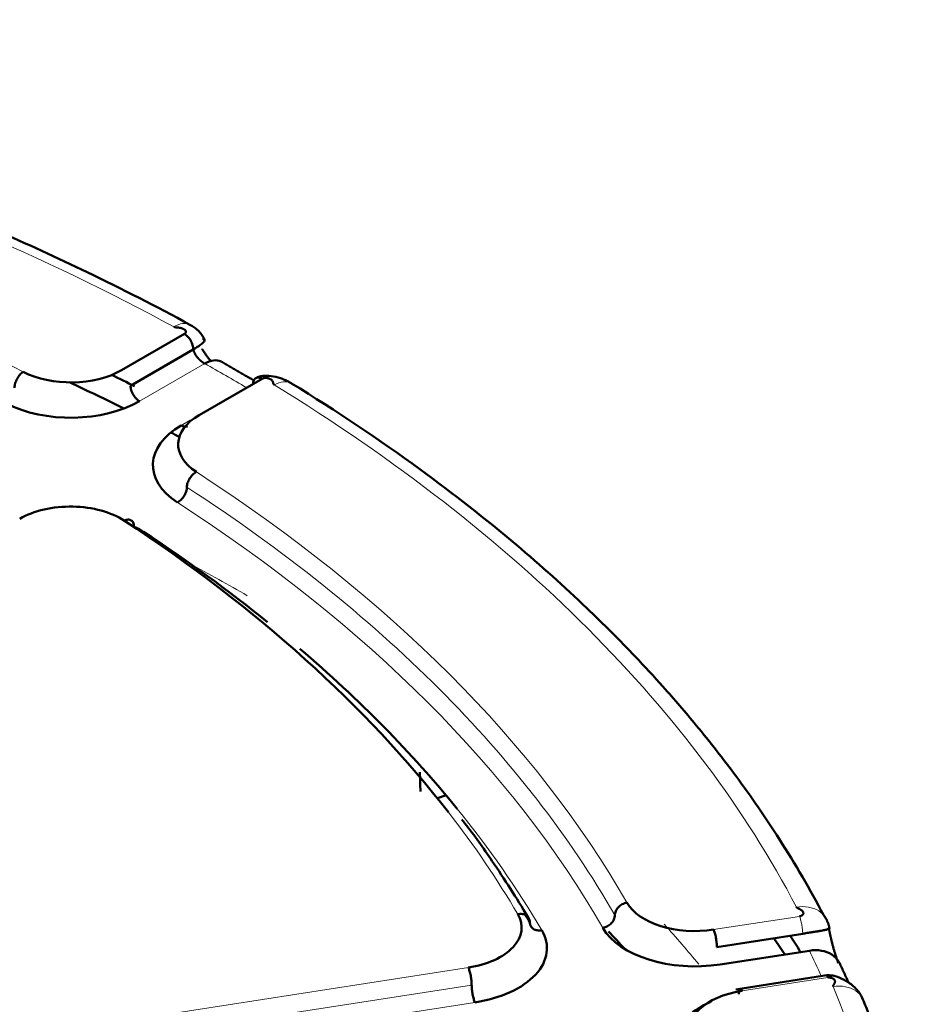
# Model space of a CAD drawing. Header units: millimetres. Extents: x 5 to 579, y 5 to 290.
# Tile 84 of 85: x 360.26 to 365.6, y 267.99 to 273.82. Entities that reach past the tile are written whole.
import ezdxf

# ---------------------------------------------------------------- set-up
doc = ezdxf.new("R2010")
doc.units = ezdxf.units.MM
doc.layers.add('1', color=7, linetype='Continuous', true_color=0xffffff)

msp = doc.modelspace()

# ---------------------------------------------------------------- linework, layer by layer
at = {"layer": '1', "color": 18, "linetype": 'Continuous', "lineweight": 50}
for p, q in [((360.86121, 271.7431), (361.23307, 271.95779)), ((361.2861, 271.86594), (360.91424, 271.65125)), ((361.69269, 271.69243), (361.32083, 271.47774)), ((362.73061, 269.21049), (362.78201, 269.22763)), ((364.38536, 268.32956), (364.89333, 268.40814)), ((364.9328, 268.30818), (364.40477, 268.2265)), ((365.04878, 268.1644), (364.49773, 268.07915))]:
    msp.add_line(p, q, dxfattribs=at)
at = {"layer": '1', "color": 18, "linetype": 'Continuous', "lineweight": 13}
for p, q in [((361.35382, 271.78256), (360.96727, 271.55939)), ((361.21476, 271.4165), (361.2678, 271.44712)), ((364.87391, 268.51121), (364.36595, 268.43262)), ((362.91432, 268.20806), (360.49292, 267.83346)), ((364.53418, 268.07013), (365.04215, 268.14872)), ((362.93374, 268.10499), (360.51233, 267.7304)), ((362.95315, 268.00193), (360.53174, 267.62734))]:
    msp.add_line(p, q, dxfattribs=at)
for centre, major_axis, start_param, end_param in [((351.91394, 266.31203), (13.51828, 0), 0.8164683, 1.2779268), ((351.91394, 266.31203), (-12.575, 0), 3.9847152, 4.3928652), ((351.91394, 266.18956), (13.52614, 0), 0.7724599, 0.7983364), ((351.91394, 266.31203), (13.51828, 0), 0.2928695, 0.754328), ((351.91394, 266.31203), (-12.575, 0), 3.4611164, 3.8692665), ((351.91394, 266.18956), (-12.425, 0), 3.4611164, 3.8692665), ((351.91394, 266.18956), (12.075, 0), 0.3270631, 0.4382839), ((351.91394, 266.31203), (11.925, 0), 0.3270631, 0.4213941), ((351.91394, 266.18956), (13.52614, 0), 0.2547335, 0.2747377), ((351.91394, 266.31203), (13.51828, 0), 6.0524561, 6.5139145)]:
    msp.add_ellipse(centre, major_axis=major_axis, ratio=0.57735, start_param=start_param, end_param=end_param, dxfattribs=at)
at = {"layer": '1', "color": 18, "linetype": 'Continuous', "lineweight": 50}
for centre, major_axis, start_param, end_param in [((360.56069, 271.91661), (-0.425, 0), 0.8431225, 2.3561945), ((351.91394, 265.65884), (-13.75, 0), 3.9964495, 4.0094085), ((351.91394, 265.49554), (13.75, 0), 0.8609436, 0.8914269), ((360.56069, 271.79413), (0.575, 0), 3.9847152, 5.4977871), ((361.62135, 271.30424), (-0.425, 0), 5.4977871, 7.0108591), ((361.62135, 271.18176), (0.575, 0), 2.3561945, 3.8692665), ((351.91394, 265.49554), (13.75, 0), 0.8290368, 0.8339456), ((360.55869, 270.69071), (-0.425, 0), 3.8617271, 5.4977871), ((351.91394, 266.31203), (11.925, 0), 0.4213941, 0.7201345), ((360.55869, 270.56823), (0.575, 0), 0.7201345, 0.8437081), ((351.91394, 266.18956), (12.075, 0), 0.622272, 0.7201345), ((351.91394, 266.18956), (12.075, 0), 0.4382839, 0.5946341), ((364.25595, 268.66964), (-0.425, 0), 0.3195237, 1.8325957), ((362.80433, 268.44507), (-0.425, 0), 1.8325957, 3.4686558), ((364.25595, 268.54716), (0.575, 0), 3.4611164, 4.9741884), ((362.80433, 268.32259), (0.575, 0), 4.9741884, 6.6102484), ((351.91394, 264.65863), (-13.50649, 0), 3.6298649, 3.6452292), ((351.91394, 265.49554), (13.75, 0), 0.3591233, 0.3720824), ((351.91394, 265.65884), (-13.75, 0), 3.4807374, 3.4936965), ((364.64418, 267.83312), (-0.425, 0), 4.9741884, 6.4872603)]:
    msp.add_ellipse(centre, major_axis=major_axis, ratio=0.57735, start_param=start_param, end_param=end_param, dxfattribs=at)
for points, knots in [([(361.26633, 272.01228), (361.06826, 272.11972), (360.69295, 272.31153), (360.15199, 272.55883), (359.69341, 272.74939), (359.31827, 272.8935), (358.93475, 273.03181), (358.44958, 273.19399), (357.76927, 273.39647), (356.88864, 273.61913), (356.2231, 273.75303), (355.85358, 273.81743)], [0, 0, 0, 0, 0.1290079, 0.238302, 0.3278348, 0.3976118, 0.4525647, 0.5429378, 0.6643093, 0.8166875, 1, 1, 1, 1]), ([(361.23307, 271.95779), (361.23475, 271.95876), (361.23773, 271.96094), (361.24064, 271.96458), (361.24203, 271.96835), (361.24205, 271.97207), (361.24092, 271.97563), (361.23881, 271.97896), (361.2359, 271.98199), (361.23238, 271.98468), (361.2284, 271.98702), (361.22412, 271.98902), (361.21966, 271.99068), (361.21513, 271.99205), (361.21063, 271.99314), (361.2062, 271.99401), (361.2019, 271.9947), (361.19776, 271.99525), (361.19378, 271.99569), (361.18998, 271.99608), (361.18636, 271.99643), (361.18293, 271.9968), (361.17971, 271.99721), (361.17668, 271.99774), (361.17384, 271.99846), (361.17199, 271.99923), (361.17125, 271.99963)], [0, 0, 0, 0, 0.0400654, 0.0794126, 0.1195655, 0.1614413, 0.2054443, 0.2516221, 0.2997975, 0.3496574, 0.4008055, 0.4527949, 0.5051473, 0.5573663, 0.6089456, 0.6593759, 0.7081493, 0.7547623, 0.7987184, 0.839531, 0.8767295, 0.9098736, 0.9385966, 0.9627243, 0.9826167, 1, 1, 1, 1]), ([(361.35212, 271.92316), (361.34892, 271.93181), (361.34044, 271.94867), (361.3201, 271.97327), (361.29444, 271.99534), (361.27602, 272.00715), (361.2661, 272.0124)], [0, 0, 0, 0, 0.2347282, 0.4753431, 0.7297916, 1, 1, 1, 1]), ([(361.23307, 271.95779), (361.23996, 271.95381), (361.25391, 271.94257), (361.27154, 271.91877), (361.28334, 271.8916), (361.2861, 271.8739), (361.2861, 271.86594)], [0, 0, 0, 0, 0.25, 0.5, 0.75, 1, 1, 1, 1]), ([(361.2861, 271.86594), (361.28833, 271.8673), (361.29266, 271.86997), (361.30064, 271.87513), (361.31219, 271.88254), (361.32502, 271.89118), (361.3366, 271.89971), (361.34677, 271.90877), (361.35201, 271.91637), (361.35292, 271.9236), (361.34933, 271.92759), (361.34257, 271.92897), (361.33982, 271.92926)], [0, 0, 0, 0, 0.0434548, 0.0863531, 0.1668717, 0.3028193, 0.4174706, 0.5238977, 0.6908462, 0.7550561, 0.9163593, 1, 1, 1, 1]), ([(361.35382, 271.78256), (361.35351, 271.78273), (361.35289, 271.78306), (361.35195, 271.78357), (361.35099, 271.7841), (361.35002, 271.78466), (361.34904, 271.78523), (361.34805, 271.78582), (361.34705, 271.78643), (361.34603, 271.78707), (361.34501, 271.78772), (361.34397, 271.7884), (361.34293, 271.78909), (361.34187, 271.78981), (361.34081, 271.79055), (361.33974, 271.79131), (361.33865, 271.79209), (361.33757, 271.7929), (361.33647, 271.79373), (361.33537, 271.79458), (361.33426, 271.79545), (361.33314, 271.79634), (361.33202, 271.79726), (361.3309, 271.7982), (361.32977, 271.79916), (361.32863, 271.80015), (361.3275, 271.80116), (361.32636, 271.80219), (361.32522, 271.80324), (361.32408, 271.80431), (361.32294, 271.80541), (361.32179, 271.80653), (361.32065, 271.80767), (361.31951, 271.80883), (361.31838, 271.81001), (361.31724, 271.81122), (361.31611, 271.81244), (361.31499, 271.81368), (361.31387, 271.81495), (361.31276, 271.81623), (361.31165, 271.81753), (361.30986, 271.81969), (361.30709, 271.82314), (361.30319, 271.82841), (361.29876, 271.8351), (361.2953, 271.84115), (361.29288, 271.84598), (361.29145, 271.84911), (361.29022, 271.85205), (361.28917, 271.85481), (361.28829, 271.85739), (361.28755, 271.85978), (361.28696, 271.862), (361.28647, 271.86403), (361.28622, 271.86532), (361.2861, 271.86594)], [0, 0, 0, 0, 0.0104785, 0.0210543, 0.0317276, 0.0424988, 0.0533681, 0.0643357, 0.075402, 0.0865671, 0.0978314, 0.109195, 0.1206582, 0.1322211, 0.1438842, 0.1556474, 0.1675111, 0.1794754, 0.1915406, 0.2037068, 0.2159743, 0.2283431, 0.2408136, 0.2533858, 0.2660599, 0.2788361, 0.2917146, 0.3046955, 0.3177789, 0.3309651, 0.3442542, 0.3576462, 0.3711414, 0.3847399, 0.3984419, 0.4122473, 0.4261565, 0.4401695, 0.4542864, 0.4685073, 0.4828325, 0.4972619, 0.5390728, 0.5949262, 0.6648169, 0.7487375, 0.7832542, 0.8161209, 0.8473377, 0.8769047, 0.904822, 0.9310899, 0.9557086, 0.9786785, 1, 1, 1, 1]), ([(361.3382, 271.86899), (361.33827, 271.86887), (361.3388, 271.86798), (361.33979, 271.86634), (361.34117, 271.86407), (361.34542, 271.85714), (361.3528, 271.84569), (361.36377, 271.83003), (361.37532, 271.81481), (361.38455, 271.80357), (361.38988, 271.79739), (361.39109, 271.79601)], [0, 0, 0, 0, 0.0048184, 0.034169, 0.0635548, 0.0929785, 0.3038099, 0.5142799, 0.7253973, 0.9381615, 1, 1, 1, 1]), ([(361.45184, 271.7936), (361.4512, 271.79396), (361.43787, 271.80115), (361.40685, 271.80605), (361.37138, 271.79297), (361.35382, 271.78256)], [0, 0, 0, 0, 0.024747, 0.5123735, 1, 1, 1, 1]), ([(361.63965, 271.66181), (361.63965, 271.66978), (361.64241, 271.68429), (361.65422, 271.69783), (361.67184, 271.70128), (361.68579, 271.69642), (361.69269, 271.69243)], [0, 0, 0, 0, 0.25, 0.5, 0.75, 1, 1, 1, 1]), ([(361.86794, 271.66498), (361.86695, 271.66558), (361.86138, 271.66895), (361.85045, 271.67508), (361.83407, 271.68326), (361.80492, 271.69565), (361.76128, 271.70738), (361.71435, 271.7119), (361.67805, 271.70656), (361.66248, 271.70023), (361.65519, 271.69615)], [0, 0, 0, 0, 0.0173333, 0.0961111, 0.1572588, 0.2636009, 0.5084135, 0.7473512, 0.8725312, 1, 1, 1, 1]), ([(361.69269, 271.69243), (361.69437, 271.6934), (361.69813, 271.69512), (361.70445, 271.6968), (361.71096, 271.6976), (361.71741, 271.69762), (361.72358, 271.69697), (361.72934, 271.69575), (361.73459, 271.69407), (361.73926, 271.69203), (361.74331, 271.68974), (361.74677, 271.68727), (361.74965, 271.68469), (361.75201, 271.68208), (361.75391, 271.67948), (361.75542, 271.67692), (361.75661, 271.67444), (361.75756, 271.67205), (361.75833, 271.66975), (361.75899, 271.66756), (361.75961, 271.66547), (361.76024, 271.66349), (361.76096, 271.66163), (361.76188, 271.65988), (361.76312, 271.65824), (361.76445, 271.65717), (361.76514, 271.65674)], [0, 0, 0, 0, 0.0400654, 0.0794126, 0.1195655, 0.1614413, 0.2054443, 0.2516221, 0.2997975, 0.3496574, 0.4008055, 0.4527949, 0.5051473, 0.5573663, 0.6089456, 0.6593759, 0.7081493, 0.7547623, 0.7987184, 0.839531, 0.8767295, 0.9098736, 0.9385966, 0.9627243, 0.9826167, 1, 1, 1, 1]), ([(360.91424, 271.65125), (360.91424, 271.64724), (360.91458, 271.64303), (360.91594, 271.63439), (360.91695, 271.62995), (360.91961, 271.62101), (360.92125, 271.61651), (360.92511, 271.60762), (360.92732, 271.60323), (360.93223, 271.59473), (360.93493, 271.59061), (360.9407, 271.58283), (360.94377, 271.57915), (360.95019, 271.57238), (360.95352, 271.56929), (360.96033, 271.56379), (360.9638, 271.56139), (360.96728, 271.55939)], [0, 0, 0, 0, 0.125, 0.125, 0.25, 0.25, 0.375, 0.375, 0.5, 0.5, 0.625, 0.625, 0.75, 0.75, 0.875, 0.875, 1, 1, 1, 1]), ([(365.01654, 268.51962), (364.93693, 268.67109), (364.77591, 268.94777), (364.51861, 269.32097), (364.28405, 269.62056), (364.08203, 269.85528), (363.86785, 270.08726), (363.58605, 270.36937), (363.16951, 270.74308), (362.5964, 271.19228), (362.13362, 271.50174), (361.86812, 271.66487)], [0, 0, 0, 0, 0.1290688, 0.2384014, 0.3279562, 0.3977441, 0.4527016, 0.5430747, 0.6644322, 0.8167701, 1, 1, 1, 1]), ([(361.21476, 271.4165), (361.21823, 271.4145), (361.2217, 271.41289), (361.22851, 271.41052), (361.23185, 271.40977), (361.23826, 271.40913), (361.24134, 271.40925), (361.24711, 271.41037), (361.24981, 271.41137), (361.25226, 271.41279)], [0, 0, 0, 0, 0.25, 0.25, 0.5, 0.5, 0.75, 0.75, 1, 1, 1, 1]), ([(363.26573, 268.50837), (363.19993, 268.62012), (363.08058, 268.80548), (362.94482, 268.99664), (362.88142, 269.0773), (362.87517, 269.0852)], [0, 0, 0, 0, 0.5709219, 0.9579286, 1, 1, 1, 1]), ([(364.87391, 268.51121), (364.87631, 268.51158), (364.88096, 268.51266), (364.88681, 268.51513), (364.89133, 268.51816), (364.89452, 268.52156), (364.89649, 268.52515), (364.89734, 268.52879), (364.89719, 268.53238), (364.89619, 268.53582), (364.89448, 268.53906), (364.89221, 268.54205), (364.88951, 268.54478), (364.88653, 268.54725), (364.88337, 268.54947), (364.88012, 268.55147), (364.87686, 268.55327), (364.87364, 268.55491), (364.87052, 268.55643), (364.86754, 268.55785), (364.86473, 268.55922), (364.86216, 268.56057), (364.85987, 268.56195), (364.85792, 268.56343), (364.85691, 268.5647), (364.85661, 268.56528)], [0, 0, 0, 0, 0.0417679, 0.0828368, 0.1248933, 0.1689099, 0.2152742, 0.2639813, 0.314786, 0.3673014, 0.4210554, 0.475525, 0.5301569, 0.5843808, 0.637619, 0.6892931, 0.7388287, 0.7856581, 0.8292245, 0.8689868, 0.9044342, 0.9351276, 0.9608228, 0.9818364, 1, 1, 1, 1]), ([(364.89333, 268.40814), (364.89637, 268.40868), (364.90239, 268.40976), (364.91389, 268.41191), (364.93149, 268.4148), (364.95313, 268.41812), (364.97559, 268.42137), (364.99922, 268.42521), (365.01815, 268.42906), (365.03618, 268.43338), (365.0467, 268.43623), (365.05139, 268.43838), (365.05272, 268.4393), (365.05314, 268.4397), (365.05271, 268.44104), (365.05189, 268.44201), (365.05107, 268.44175), (365.05016, 268.44109), (365.04899, 268.44188), (365.04823, 268.44307), (365.04783, 268.44382)], [0, 0, 0, 0, 0.0353999, 0.0703453, 0.1359325, 0.2466532, 0.3400257, 0.4266997, 0.5626626, 0.6149528, 0.7463131, 0.8146543, 0.8421624, 0.8732575, 0.9091328, 0.9294193, 0.9516946, 0.9755128, 0.9875656, 1, 1, 1, 1]), ([(365.04783, 268.44382), (365.04799, 268.44295), (365.0483, 268.44123), (365.04879, 268.43865), (365.04927, 268.43606), (365.04976, 268.43347), (365.05026, 268.43089), (365.05076, 268.4283), (365.05127, 268.42572), (365.05178, 268.42313), (365.0523, 268.42055), (365.05282, 268.41797), (365.05335, 268.41538), (365.05388, 268.4128), (365.05442, 268.41022), (365.05496, 268.40763), (365.05551, 268.40505), (365.05606, 268.40247), (365.05662, 268.39989), (365.05718, 268.3973), (365.05775, 268.39472), (365.05832, 268.39214), (365.0589, 268.38956), (365.05948, 268.38698), (365.06007, 268.3844), (365.06066, 268.38181), (365.06126, 268.37923), (365.06186, 268.37665), (365.06247, 268.37407), (365.06308, 268.37149), (365.06497, 268.36361), (365.06822, 268.35052), (365.07296, 268.33243), (365.07789, 268.31466), (365.08296, 268.29733), (365.08813, 268.28057), (365.09336, 268.26448), (365.09865, 268.24908), (365.10226, 268.23914), (365.1041, 268.23423), (365.10416, 268.23407)], [0, 0, 0, 0, 0.0115627, 0.0231119, 0.0346487, 0.046174, 0.0576889, 0.0691945, 0.0806919, 0.092182, 0.1036659, 0.1151448, 0.1266195, 0.1380913, 0.1495612, 0.1610301, 0.1724993, 0.1839697, 0.1954425, 0.2069186, 0.2183991, 0.2298851, 0.2413777, 0.2528778, 0.2643866, 0.2759052, 0.2874344, 0.2989755, 0.3105294, 0.3220972, 0.3336799, 0.416674, 0.4995259, 0.5826326, 0.6663876, 0.7493076, 0.8318444, 0.9143814, 0.9973021, 1, 1, 1, 1]), ([(364.36595, 268.43262), (364.36722, 268.42989), (364.36849, 268.42675), (364.37098, 268.41982), (364.3722, 268.41602), (364.37455, 268.40789), (364.37567, 268.40357), (364.37779, 268.39456), (364.37877, 268.38988), (364.38057, 268.38034), (364.38138, 268.37548), (364.38279, 268.36578), (364.38339, 268.36093), (364.38437, 268.35143), (364.38474, 268.34678), (364.38523, 268.33785), (364.38536, 268.33357), (364.38536, 268.32956)], [0, 0, 0, 0, 0.125, 0.125, 0.25, 0.25, 0.375, 0.375, 0.5, 0.5, 0.625, 0.625, 0.75, 0.75, 0.875, 0.875, 1, 1, 1, 1]), ([(365.11071, 268.2362), (365.10973, 268.23806), (365.09894, 268.25728), (365.06852, 268.28829), (365.00594, 268.31215), (364.95702, 268.31212), (364.9328, 268.30818)], [0, 0, 0, 0, 0.0339525, 0.3559684, 0.6779842, 1, 1, 1, 1]), ([(362.93374, 268.10499), (362.93374, 268.109), (362.93361, 268.11328), (362.93311, 268.12221), (362.93274, 268.12686), (362.93177, 268.13636), (362.93117, 268.14121), (362.92976, 268.15092), (362.92895, 268.15578), (362.92715, 268.16531), (362.92616, 268.17), (362.92405, 268.179), (362.92293, 268.18333), (362.92058, 268.19145), (362.91936, 268.19525), (362.91686, 268.20219), (362.91559, 268.20532), (362.91432, 268.20806)], [0, 0, 0, 0, 0.125, 0.125, 0.25, 0.25, 0.375, 0.375, 0.5, 0.5, 0.625, 0.625, 0.75, 0.75, 0.875, 0.875, 1, 1, 1, 1]), ([(365.24, 268.04142), (365.23938, 268.04263), (365.23554, 268.04975), (365.22603, 268.06296), (365.21165, 268.08088), (365.18447, 268.10786), (365.14164, 268.13614), (365.0955, 268.15632), (365.05751, 268.1632), (365.03897, 268.16252), (365.02963, 268.16125)], [0, 0, 0, 0, 0.0189475, 0.110836, 0.1808128, 0.3011481, 0.5591076, 0.7800125, 0.8895909, 1, 1, 1, 1]), ([(365.04215, 268.14872), (365.04454, 268.14909), (365.04951, 268.14949), (365.05671, 268.14904), (365.06325, 268.14772), (365.06896, 268.1457), (365.07378, 268.14316), (365.07767, 268.14025), (365.08064, 268.1371), (365.08275, 268.13383), (365.08408, 268.13053), (365.0847, 268.12728), (365.08473, 268.12414), (365.08429, 268.12114), (365.08347, 268.11831), (365.08239, 268.11564), (365.08112, 268.11314), (365.07976, 268.11079), (365.07837, 268.10857), (365.07702, 268.10648), (365.07578, 268.10448), (365.07471, 268.10257), (365.07393, 268.10072), (365.07352, 268.09887), (365.07374, 268.09748), (365.07399, 268.09689)], [0, 0, 0, 0, 0.0417679, 0.0828368, 0.1248933, 0.1689099, 0.2152742, 0.2639813, 0.314786, 0.3673014, 0.4210554, 0.475525, 0.5301569, 0.5843808, 0.637619, 0.6892931, 0.7388287, 0.7856581, 0.8292245, 0.8689868, 0.9044342, 0.9351276, 0.9608228, 0.9818364, 1, 1, 1, 1]), ([(362.95315, 268.00193), (362.95188, 268.00467), (362.95061, 268.0078), (362.94811, 268.01473), (362.94689, 268.01853), (362.94454, 268.02666), (362.94342, 268.03099), (362.94131, 268.03999), (362.94032, 268.04467), (362.93852, 268.05421), (362.93771, 268.05907), (362.9363, 268.06878), (362.9357, 268.07362), (362.93473, 268.08313), (362.93436, 268.08778), (362.93386, 268.09671), (362.93374, 268.10099), (362.93374, 268.10499)], [0, 0, 0, 0, 0.125, 0.125, 0.25, 0.25, 0.375, 0.375, 0.5, 0.5, 0.625, 0.625, 0.75, 0.75, 0.875, 0.875, 1, 1, 1, 1]), ([(364.51477, 268.05072), (364.51477, 268.05473), (364.51489, 268.05847), (364.51539, 268.06526), (364.51576, 268.06832), (364.51673, 268.07363), (364.51733, 268.07588), (364.51874, 268.07951), (364.51955, 268.08087), (364.52135, 268.08267), (364.52234, 268.0831), (364.52445, 268.083), (364.52558, 268.08247), (364.52792, 268.08048), (364.52915, 268.07902), (364.53164, 268.07521), (364.53291, 268.07287), (364.53418, 268.07013)], [0, 0, 0, 0, 0.125, 0.125, 0.25, 0.25, 0.375, 0.375, 0.5, 0.5, 0.625, 0.625, 0.75, 0.75, 0.875, 0.875, 1, 1, 1, 1]), ([(364.15455, 267.71338), (364.14185, 267.74881), (364.13981, 267.82322), (364.20834, 267.92701), (364.29612, 267.98243), (364.34841, 268.00464), (364.34985, 268.00524)], [0, 0, 0, 0, 0.3302305, 0.6604611, 0.9906916, 1, 1, 1, 1])]:
    msp.add_open_spline(points, degree=3, knots=knots, dxfattribs=at)
at = {"layer": '1', "color": 18, "linetype": 'Continuous', "lineweight": 13}
for points, knots in [([(361.17125, 271.99963), (361.18848, 272.01021), (361.22328, 272.02366), (361.25327, 272.01915), (361.26605, 272.01243), (361.26631, 272.01229)], [0, 0, 0, 0, 0.4948487, 0.9896973, 1, 1, 1, 1]), ([(361.76514, 271.65674), (361.78348, 271.66669), (361.82051, 271.67885), (361.85313, 271.67311), (361.8672, 271.6654), (361.86804, 271.66492)], [0, 0, 0, 0, 0.4842615, 0.968523, 1, 1, 1, 1]), ([(364.85661, 268.56528), (364.88069, 268.56947), (364.92935, 268.57001), (364.9916, 268.5468), (365.02272, 268.51525), (365.03372, 268.49495), (365.03516, 268.49203)], [0, 0, 0, 0, 0.3160044, 0.6320089, 0.9480133, 1, 1, 1, 1]), ([(364.89333, 268.40814), (364.89333, 268.41215), (364.8932, 268.41643), (364.8927, 268.42536), (364.89233, 268.43001), (364.89136, 268.43951), (364.89076, 268.44436), (364.88935, 268.45407), (364.88854, 268.45893), (364.88674, 268.46846), (364.88575, 268.47315), (364.88364, 268.48215), (364.88252, 268.48648), (364.88017, 268.4946), (364.87895, 268.4984), (364.87645, 268.50534), (364.87518, 268.50847), (364.87391, 268.51121)], [0, 0, 0, 0, 0.125, 0.125, 0.25, 0.25, 0.375, 0.375, 0.5, 0.5, 0.625, 0.625, 0.75, 0.75, 0.875, 0.875, 1, 1, 1, 1]), ([(365.03067, 268.16159), (365.03192, 268.16179), (365.03551, 268.16045), (365.03962, 268.15416), (365.04215, 268.14872)], [0, 0, 0, 0, 0.3792676, 1, 1, 1, 1]), ([(365.07399, 268.09689), (365.09848, 268.10021), (365.14795, 268.09899), (365.21125, 268.07352), (365.2551, 268.02824), (365.26714, 267.98884), (365.26842, 267.96851)], [0, 0, 0, 0, 0.25, 0.4999999, 0.75, 1, 1, 1, 1])]:
    msp.add_open_spline(points, degree=3, knots=knots, dxfattribs=at)
at = {"layer": '1', "color": 18, "linetype": 'Continuous', "lineweight": 50}
for points, degree in [([(361.64368, 271.68284), (361.4519, 271.79357)], 1), ([(360.22812, 271.63981), (360.22812, 271.64777), (360.23072, 271.66556), (360.24182, 271.69311), (360.2584, 271.71749), (360.27152, 271.72918), (360.27801, 271.73338)], 3), ([(361.30399, 271.14103), (361.29671, 271.13728), (361.28198, 271.12652), (361.26337, 271.10332), (361.2509, 271.07656), (361.24799, 271.05895), (361.24799, 271.05099)], 3), ([(361.24799, 271.05099), (361.24799, 271.04303), (361.24507, 271.02542), (361.23261, 270.99866), (361.21399, 270.97546), (361.19927, 270.9647), (361.19198, 270.96095)], 3), ([(360.93455, 270.81985), (360.93455, 270.82781), (360.93161, 270.84243), (360.91907, 270.85643), (360.90033, 270.86056), (360.8855, 270.85624), (360.87817, 270.85253)], 3), ([(363.78126, 268.51772), (363.78126, 268.52569), (363.78496, 268.5425), (363.80081, 268.56588), (363.82447, 268.58403), (363.8432, 268.59079), (363.85246, 268.59256)], 3), ([(363.2068, 268.5239), (363.21603, 268.52571), (363.23471, 268.52618), (363.25832, 268.51718), (363.27412, 268.49992), (363.27782, 268.48454), (363.27782, 268.47657)], 3), ([(363.25167, 268.52059), (363.26047, 268.50593), (363.26919, 268.49126), (363.27782, 268.47657)], 3), ([(363.71005, 268.44288), (363.71931, 268.44465), (363.73804, 268.45142), (363.7617, 268.46956), (363.77755, 268.49295), (363.78126, 268.50976), (363.78126, 268.51772)], 3), ([(365.0521, 268.43888), (365.0444, 268.48434), (365.01599, 268.52023)], 2), ([(363.27782, 268.47657), (363.27782, 268.46861), (363.28152, 268.45323), (363.29732, 268.43597), (363.32093, 268.42697), (363.33961, 268.42744), (363.34885, 268.42925)], 3), ([(365.16612, 268.11697), (365.11078, 268.23606)], 1), ([(365.59558, 266.62778), (365.54151, 267.34715), (365.24045, 268.04086)], 2)]:
    msp.add_open_spline(points, degree=degree, dxfattribs=at)
at = {"layer": '1', "color": 18, "linetype": 'Continuous', "lineweight": 13}
for points in [[(363.78126, 268.51772), (363.64777, 268.75066), (363.33937, 269.20901), (362.75805, 269.8655), (362.06398, 270.4844), (361.53065, 270.86778), (361.24799, 271.05099)], [(361.26407, 270.59944), (361.37984, 270.53708), (361.49374, 270.47356), (361.6057, 270.40892)], [(364.07423, 268.46431), (364.14459, 268.38619), (364.21269, 268.30739), (364.27849, 268.22797)]]:
    msp.add_open_spline(points, degree=3, dxfattribs=at)
at = {"layer": '1', "color": 18, "linetype": 'Continuous', "lineweight": 50, "extrusion": (1.34193e-08, 4.0033e-10, 1)}
msp.add_open_spline([(362.63072, 269.25053), (362.62959, 269.28838), (362.62846, 269.32624), (362.62734, 269.36409)], degree=3, dxfattribs=at)

doc.saveas('drawing.dxf')
